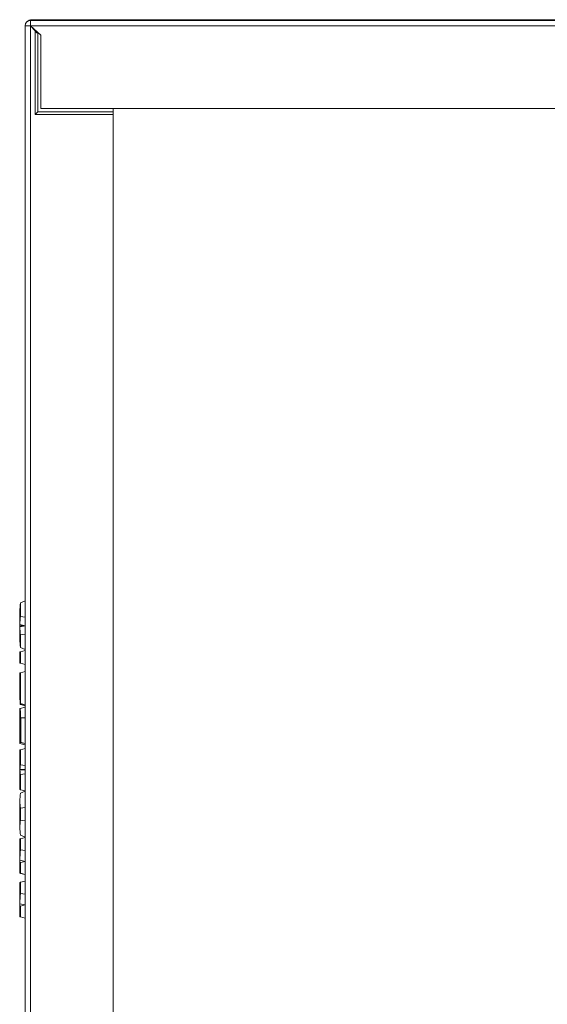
# Model space of a CAD drawing. Header units: millimetres. Extents: x 17747 to 112039, y -74980 to 446921.
# Tile 217 of 256: x 55040 to 55200, y 183009 to 183309. Entities that reach past the tile are written whole.
import ezdxf

# ---------------------------------------------------------------- set-up
doc = ezdxf.new("R2010")
doc.units = ezdxf.units.MM
doc.layers.add('UT_ZARIZENI - ZDROJ TEPLA', color=3, linetype='Continuous', lineweight=35)

msp = doc.modelspace()

# ---------------------------------------------------------------- linework, layer by layer
at = {"layer": 'UT_ZARIZENI - ZDROJ TEPLA', "lineweight": 13}
for p, q in [((55041.36, 183306.66), (55041.36, 182877.34)), ((55041.37, 182860.44), (55041.37, 183306.84)), ((55431.37, 183308.44), (55042.97, 183308.44)), ((55042.97, 183306.82), (55042.99, 183306.84)), ((55042.97, 183306.82), (55042.97, 182860.46)), ((55044.36, 183305.31), (55042.97, 183306.82)), ((55042.97, 183306.82), (55045.03, 183304.64)), ((55432.16, 183306.84), (55042.99, 183306.84)), ((55042.99, 183306.84), (55046.17, 183303.93)), ((55045.3, 183304.64), (55042.99, 183306.84)), ((55436.11, 183308.66), (55043.36, 183308.66)), ((55043.36, 183306.4), (55043.36, 183306.48)), ((55044.36, 183305.31), (55044.96, 183304.64)), ((55044.36, 183305.31), (55044.36, 183279.83)), ((55044.96, 183304.64), (55045.15, 183304.64)), ((55045.17, 183304.64), (55045.15, 183304.64)), ((55045.39, 183304.64), (55045.17, 183304.64)), ((55045.17, 183304.64), (55045.17, 183280.64)), ((55046.17, 183303.93), (55046.17, 183303.66)), ((55046.17, 183303.66), (55046.17, 183303.66)), ((55046.17, 183303.66), (55046.17, 183281.64)), ((55045.17, 183280.64), (55044.36, 183279.83)), ((55044.36, 183279.83), (55068.17, 183279.83)), ((55045.17, 183280.64), (55068.17, 183280.64)), ((55046.17, 183281.64), (55390.16, 183281.64)), ((55068.17, 183280.64), (55068.17, 183281.64)), ((55068.17, 183280.64), (55068.17, 183279.83)), ((55068.17, 182863.64), (55068.17, 183279.83)), ((55041.36, 183131.88), (55039.96, 183131.25)), ((55039.96, 183127.1), (55039.96, 183131.25)), ((55041.36, 183126.87), (55041.36, 183131.88)), ((55039.76, 183128.76), (55039.76, 183124.93)), ((55041.36, 183126.87), (55039.96, 183127.1)), ((55041.36, 183124.31), (55041.36, 183126.87)), ((55039.76, 183123.7), (55039.76, 183120.11)), ((55041.36, 183124.31), (55039.77, 183124.7)), ((55041.36, 183124.31), (55039.77, 183123.93)), ((55041.36, 183124.31), (55039.79, 183124.31)), ((55041.36, 183121.76), (55041.36, 183124.31)), ((55041.36, 183121.76), (55039.96, 183121.53)), ((55039.96, 183117.65), (55039.96, 183121.53)), ((55041.36, 183117.03), (55041.36, 183121.76)), ((55041.36, 183117.03), (55039.96, 183117.65)), ((55039.76, 183116.3), (55039.76, 183112.96)), ((55039.96, 183116.36), (55041.36, 183116.73)), ((55039.96, 183112.9), (55039.96, 183116.36)), ((55041.36, 183112.53), (55041.36, 183116.73)), ((55041.36, 183112.53), (55039.96, 183112.9)), ((55041.36, 183112.53), (55039.96, 183112.9)), ((55041.36, 183112.53), (55041.36, 183112.53)), ((55039.76, 183109.93), (55039.76, 183101.75)), ((55039.96, 183109.99), (55041.36, 183110.36)), ((55039.96, 183100.6), (55039.96, 183109.99)), ((55041.36, 183100.23), (55041.36, 183110.36)), ((55039.78, 183101.74), (55039.78, 183106.76)), ((55039.81, 183106.76), (55039.78, 183106.76)), ((55039.81, 183106.76), (55039.81, 183100.64)), ((55039.81, 183101.73), (55039.77, 183101.74)), ((55039.81, 183101.73), (55039.78, 183101.74)), ((55039.81, 183100.4), (55039.81, 183101.73)), ((55041.36, 183100.23), (55039.81, 183100.64)), ((55041.36, 183099.98), (55039.81, 183100.4)), ((55041.36, 183100.23), (55039.96, 183100.6)), ((55041.36, 183099.98), (55039.96, 183100.36)), ((55041.36, 183100.23), (55041.36, 183100.23)), ((55041.36, 183099.98), (55041.36, 183100.23)), ((55041.36, 183099.98), (55041.36, 183099.98)), ((55039.76, 183088.95), (55039.76, 183098.65)), ((55039.79, 183099.15), (55041.36, 183099.57)), ((55039.78, 183095.76), (55039.81, 183095.76)), ((55039.78, 183095.76), (55039.78, 183091.61)), ((55039.81, 183088.86), (55039.81, 183095.76)), ((55041.36, 183096.25), (55041.36, 183088.44)), ((55039.78, 183091.61), (55039.81, 183091.61)), ((55039.81, 183088.86), (55041.36, 183088.44)), ((55039.98, 183088.81), (55041.36, 183088.44)), ((55041.36, 183088.44), (55041.36, 183088.44)), ((55039.96, 183086.6), (55041.36, 183086.98)), ((55039.96, 183086.6), (55041.36, 183086.97)), ((55041.36, 183086.98), (55041.36, 183086.97)), ((55041.36, 183086.97), (55041.36, 183081.75)), ((55039.96, 183082.01), (55041.36, 183081.75)), ((55041.36, 183081.75), (55041.36, 183080.52)), ((55039.76, 183080.51), (55041.36, 183080.5)), ((55039.77, 183080.67), (55041.36, 183080.52)), ((55039.77, 183080.35), (55041.36, 183080.5)), ((55041.36, 183079.27), (55039.96, 183079.01)), ((55041.36, 183080.51), (55041.36, 183079.27)), ((55041.36, 183079.27), (55041.36, 183074.04)), ((55041.36, 183074.04), (55039.96, 183074.42)), ((55039.96, 183073.37), (55041.36, 183073.98)), ((55041.36, 183073.98), (55041.36, 183069)), ((55039.76, 183067.78), (55039.76, 183071.01)), ((55039.96, 183068.77), (55041.36, 183069)), ((55039.96, 183068.77), (55039.96, 183065.17)), ((55041.36, 183069), (55041.36, 183064.94)), ((55039.76, 183062.93), (55039.76, 183066.17)), ((55039.96, 183065.17), (55041.36, 183064.94)), ((55041.36, 183064.94), (55041.36, 183059.97)), ((55039.76, 183056.16), (55039.76, 183059.48)), ((55039.96, 183060.57), (55041.36, 183059.97)), ((55039.96, 183059.53), (55041.36, 183059.91)), ((55039.96, 183059.53), (55039.96, 183056.13)), ((55041.36, 183059.91), (55041.36, 183055.96)), ((55039.76, 183052.32), (55039.76, 183056.03)), ((55039.96, 183056.13), (55041.36, 183055.96)), ((55041.36, 183055.96), (55041.36, 183052.62)), ((55039.76, 183049.04), (55039.76, 183052.2)), ((55039.77, 183052.95), (55041.36, 183052.62)), ((55039.96, 183052.25), (55041.36, 183052.62)), ((55039.96, 183052.25), (55039.96, 183048.99)), ((55041.36, 183052.62), (55041.36, 183048.62)), ((55041.36, 183048.62), (55039.96, 183048.99)), ((55039.96, 183048.98), (55041.36, 183048.61)), ((55039.76, 183042.89), (55039.76, 183046.21)), ((55039.96, 183046.27), (55041.36, 183046.64)), ((55039.96, 183046.27), (55039.96, 183042.86)), ((55041.36, 183048.62), (55041.36, 183048.61)), ((55041.36, 183046.64), (55041.36, 183042.69)), ((55039.76, 183039.05), (55039.76, 183042.77)), ((55039.96, 183042.86), (55041.36, 183042.69)), ((55041.36, 183042.69), (55041.36, 183039.36)), ((55039.76, 183035.77), (55039.76, 183038.93)), ((55039.77, 183039.68), (55041.36, 183039.36)), ((55039.96, 183038.98), (55041.36, 183039.36)), ((55039.96, 183038.98), (55039.96, 183035.72)), ((55041.36, 183039.36), (55041.36, 183035.35)), ((55041.36, 183035.35), (55039.96, 183035.72)), ((55039.96, 183035.71), (55041.36, 183035.34)), ((55041.36, 183035.35), (55041.36, 183035.34))]:
    msp.add_line(p, q, dxfattribs=at)
for centre, radius, start, end in [((55043.36, 183306.66), 2, 177.4374, 180), ((55042.97, 183306.84), 1.6, 90, 180), ((55043.36, 183306.66), 2, 90, 134.5564)]:
    msp.add_arc(centre, radius, start, end, dxfattribs=at)
for centre, major_axis, ratio, start_param, end_param in [((55091.76, 183144.56), (51.05, 20.78), 0.475285, 2.862893, 2.950466), ((55091.76, 183109.42), (-51.29, 19.51), 0.440031, 0.07828, 0.175003), ((55091.76, 183139.21), (-51.29, -19.5), 0.439641, 6.108511, 6.205167), ((55091.76, 183139.21), (-51.29, -19.5), 0.439649, 6.098859, 6.108516), ((55091.76, 183104.36), (51.09, -20.57), 0.469738, 3.328471, 3.41604), ((55091.76, 183130.24), (-52, -13.93), 0.000016, 6.195613, 6.283182), ((55091.76, 183099.02), (52, -13.93), 0.000016, 3.054031, 3.22915), ((55091.76, 183123.87), (-52, -13.93), 0.000016, 6.195617, 6.283182), ((55091.37, 183102.25), (-51.61, 4.51), 0.000016, 6.239105, 6.260509), ((55088.28, 183088.75), (-48.52, 13), 0.000016, 6.259805, 6.300099), ((55088.3, 183087.65), (-48.54, 13), 0.000014, 6.192556, 6.237729), ((55088.3, 183087.41), (-48.54, 13), 0.000018, 0.041686, 0.090632), ((55091.76, 145426.75), (-13.46, 108852.62), 0.000461, 1.217428, 1.217501), ((55091.76, 183074.94), (-52, 13.93), 0.000016, 6.191694, 6.239452), ((55039.76, 183083.6), (0.01, -3.09), 0.000188, 0.102954, 0.135944), ((55091.76, 183086.62), (-51.21, -19.94), 0.452697, 6.021143, 6.196259), ((55091.76, 182069.9), (-4.53, 13048.47), 0.00397, 1.494267, 1.494347), ((55091.76, 183047.32), (-51.21, 19.94), 0.452717, 0.086937, 0.262056), ((55091.76, 183073.41), (52, 13.93), 0.000016, 3.054038, 3.141588), ((55091.76, 183042.22), (-52, 13.93), 0.000016, 6.274698, 6.291678), ((55091.76, 183033.95), (-45.65, 37.46), 0.664779, 0.411879, 0.484901), ((55091.76, 183066.13), (-52, -13.93), 0.000016, 6.195631, 6.283181), ((55091.76, 183035.32), (-52, 13.72), 0.000664, 6.195811, 6.370936), ((55091.76, 183060.15), (52, 13.93), 0.000016, 3.054038, 3.141588), ((55091.76, 183028.95), (-52, 13.93), 0.000016, 6.274698, 6.291678), ((55091.76, 183020.68), (-45.65, 37.46), 0.664779, 0.411879, 0.484901), ((55091.76, 183052.86), (-52, -13.93), 0.000016, 6.195631, 6.283181), ((55091.76, 183022.05), (-52, 13.72), 0.000664, 6.195811, 6.370936)]:
    msp.add_ellipse(centre, major_axis=major_axis, ratio=ratio, start_param=start_param, end_param=end_param, dxfattribs=at)
for points in [[(55041.36, 183306.66), (55041.36, 183306.66), (55041.36, 183306.66), (55041.37, 183306.66)], [(55043.14, 183306.64), (55043.16, 183306.64), (55043.18, 183306.64), (55043.2, 183306.64)], [(55043.36, 183308.66), (55043.37, 183308.66), (55043.37, 183308.58), (55043.37, 183308.44)], [(55039.98, 183096.25), (55040.44, 183096.25), (55040.9, 183096.25), (55041.36, 183096.25)], [(55041.36, 183088.06), (55040.84, 183088.2), (55040.31, 183088.34), (55039.79, 183088.49)], [(55041.36, 183088.44), (55041.36, 183088.2), (55041.36, 183088.06), (55041.36, 183088.06)], [(55039.76, 183083.67), (55039.76, 183084.63), (55039.76, 183085.59), (55039.76, 183086.55)], [(55039.77, 183083.66), (55039.77, 183083.66), (55039.76, 183083.67), (55039.76, 183083.67)], [(55039.76, 183080.52), (55039.76, 183081.49), (55039.76, 183082.46), (55039.76, 183083.43)], [(55039.76, 183080.51), (55039.76, 183080.51), (55039.76, 183080.51), (55039.76, 183080.51)], [(55039.77, 183080.35), (55039.76, 183080.43), (55039.76, 183080.48), (55039.76, 183080.51)], [(55039.76, 183077.59), (55039.76, 183078.56), (55039.76, 183079.53), (55039.76, 183080.5)], [(55039.77, 183077.36), (55039.76, 183077.36), (55039.76, 183077.36), (55039.77, 183077.36)], [(55039.76, 183074.48), (55039.76, 183075.44), (55039.76, 183076.4), (55039.76, 183077.36)], [(55039.76, 183074.48), (55039.76, 183074.48), (55039.83, 183074.46), (55039.96, 183074.42)], [(55039.76, 183067.78), (55039.76, 183067.78), (55039.76, 183067.78), (55039.76, 183067.78)], [(55039.76, 183066.17), (55039.76, 183066.17), (55039.76, 183066.17), (55039.76, 183066.17)]]:
    msp.add_open_spline(points, degree=3, dxfattribs=at)
for points, knots in [([(55042.97, 183306.82), (55042.76, 183306.82), (55042.55, 183306.83), (55042.16, 183306.83), (55041.98, 183306.83), (55041.69, 183306.83), (55041.57, 183306.84), (55041.41, 183306.84), (55041.37, 183306.84), (55041.37, 183306.84)], [0, 0, 0, 0, 0.25, 0.25, 0.5, 0.5, 0.75, 0.75, 1, 1, 1, 1]), ([(55042.99, 183306.84), (55042.98, 183307.05), (55042.98, 183307.26), (55042.98, 183307.65), (55042.98, 183307.83), (55042.97, 183308.12), (55042.97, 183308.24), (55042.97, 183308.4), (55042.97, 183308.44), (55042.97, 183308.44)], [0, 0, 0, 0, 0.25, 0.25, 0.5, 0.5, 0.75, 0.75, 1, 1, 1, 1]), ([(55039.79, 183124.31), (55039.78, 183124.32), (55039.78, 183124.35), (55039.77, 183124.52), (55039.77, 183124.61), (55039.77, 183124.7)], [-0.12476, -0.12476, -0.12476, -0.12476, -0.0586582, -0.0586582, 0, 0, 0, 0]), ([(55039.77, 183124.18), (55039.77, 183124.22), (55039.78, 183124.25), (55039.78, 183124.3), (55039.78, 183124.31), (55039.79, 183124.31)], [-0.06129339, -0.06129339, -0.06129339, -0.06129339, -0.03066909, -0.03066909, -0.00000236, -0.00000236, -0.00000236, -0.00000236]), ([(55041.36, 183124.31), (55041.36, 183124.31), (55041.36, 183124.31), (55041.36, 183124.31), (55041.36, 183124.31), (55041.36, 183124.31), (55041.36, 183124.31), (55041.36, 183124.31), (55041.35, 183124.31), (55041.34, 183124.31), (55041.34, 183124.31), (55041.33, 183124.31), (55041.32, 183124.31), (55041.31, 183124.31), (55041.29, 183124.31), (55041.13, 183124.29), (55040.61, 183124.25), (55040.32, 183124.22), (55040.04, 183124.2), (55039.77, 183124.18)], [-0.1065411, -0.1065411, -0.1065411, -0.1065411, -0.1065408, -0.1065408, -0.1065264, -0.1065264, -0.1064712, -0.1064712, -0.106235, -0.106235, -0.1056836, -0.1056836, -0.1050706, -0.1050706, -0.1038616, -0.1038616, -0.0870508, -0.0870508, 0, 0, 0, 0]), ([(55039.76, 183098.65), (55039.76, 183098.77), (55039.76, 183098.93), (55039.77, 183099.11), (55039.78, 183099.15), (55039.79, 183099.15)], [0, 0, 0, 0, 0.0614769, 0.0614769, 0.1063916, 0.1063916, 0.1063916, 0.1063916]), ([(55039.79, 183099.15), (55039.8, 183099.15), (55039.81, 183099.13), (55039.83, 183099.05), (55039.84, 183098.99), (55039.88, 183098.74), (55039.9, 183098.53), (55039.93, 183098.15), (55039.94, 183097.88), (55039.96, 183097.39), (55039.97, 183097.17), (55039.98, 183096.72), (55039.98, 183096.47), (55039.98, 183096.25)], [0, 0, 0, 0, 0.0701875, 0.0701875, 0.1404766, 0.1404766, 0.2600105, 0.2600105, 0.4278865, 0.4278865, 0.5524125, 0.5524125, 0.6717828, 0.6717828, 0.6717828, 0.6717828]), ([(55041.36, 183099.57), (55041.36, 183099.57), (55041.36, 183099.54), (55041.36, 183099.39), (55041.36, 183099.1), (55041.36, 183098.52), (55041.36, 183097.73), (55041.36, 183097.01), (55041.36, 183096.58), (55041.36, 183096.36), (55041.36, 183096.25)], [0, 0, 0, 0, 0.126507, 0.252937, 0.376951, 0.500445, 0.748548, 0.87531, 0.938129, 1, 1, 1, 1]), ([(55039.81, 183095.76), (55039.81, 183095.77), (55039.81, 183095.86), (55039.81, 183096.04), (55039.81, 183096.1), (55039.81, 183096.19), (55039.81, 183096.24), (55039.8, 183096.31), (55039.8, 183096.34), (55039.8, 183096.39), (55039.8, 183096.41), (55039.79, 183096.41), (55039.79, 183096.39), (55039.78, 183096.34), (55039.78, 183096.3), (55039.78, 183096.23), (55039.78, 183096.18), (55039.78, 183096.09), (55039.78, 183096.03), (55039.78, 183095.86), (55039.78, 183095.79), (55039.78, 183095.76)], [0.00000149, 0.00000149, 0.00000149, 0.00000149, 0.00278974, 0.00278974, 0.00494138, 0.00494138, 0.00713837, 0.00713837, 0.00860364, 0.00860364, 0.00999296, 0.00999296, 0.01140089, 0.01140089, 0.01289168, 0.01289168, 0.01504914, 0.01504914, 0.01670823, 0.01670823, 0.01852045, 0.01852045, 0.01852045, 0.01852045]), ([(55039.78, 183091.61), (55039.78, 183091.21), (55039.77, 183090.65), (55039.77, 183089.83), (55039.77, 183089.62), (55039.76, 183089.28), (55039.76, 183089.1), (55039.76, 183088.95)], [0, 0, 0, 0, 0.1217123, 0.1217123, 0.1947758, 0.1947758, 0.2993887, 0.2993887, 0.2993887, 0.2993887]), ([(55039.76, 183088.95), (55039.76, 183088.79), (55039.76, 183088.67), (55039.77, 183088.52), (55039.78, 183088.49), (55039.79, 183088.49)], [0, 0, 0, 0, 0.0846891, 0.0846891, 0.1655534, 0.1655534, 0.1655534, 0.1655534]), ([(55039.96, 183086.6), (55039.83, 183086.57), (55039.76, 183086.55), (55039.76, 183086.55), (55039.83, 183086.56), (55039.96, 183086.6)], [-0.9113183, -0.9113183, -0.9113183, -0.9113183, -0.4556515, -0.4556515, -0.0000012, -0.0000012, -0.0000012, -0.0000012]), ([(55039.96, 183086.6), (55039.96, 183085.84), (55039.96, 183085.19), (55039.96, 183083.43), (55039.96, 183082.79), (55039.96, 183082.01)], [-0.4660271, -0.4660271, -0.4660271, -0.4660271, -0.2320183, -0.2320183, -0.000001, -0.000001, -0.000001, -0.000001]), ([(55039.77, 183083.66), (55039.77, 183083.66), (55039.77, 183083.63), (55039.76, 183083.55), (55039.76, 183083.49), (55039.76, 183083.43)], [-0.2902396, -0.2902396, -0.2902396, -0.2902396, -0.2421689, -0.2421689, -0.1757269, -0.1757269, -0.1757269, -0.1757269]), ([(55039.96, 183082.01), (55039.91, 183081.8), (55039.86, 183081.58), (55039.8, 183081.13), (55039.78, 183080.9), (55039.77, 183080.67)], [-0.400802, -0.400802, -0.400802, -0.400802, -0.2005736, -0.2005736, -0.0000166, -0.0000166, -0.0000166, -0.0000166]), ([(55039.76, 183080.53), (55039.76, 183080.54), (55039.76, 183080.55), (55039.76, 183080.57), (55039.76, 183080.6), (55039.77, 183080.63), (55039.77, 183080.67)], [0, 0, 0, 0, 0.3742506, 0.3742506, 0.3742506, 0.9999964, 0.9999964, 0.9999964, 0.9999964]), ([(55039.96, 183079.01), (55039.91, 183079.22), (55039.86, 183079.45), (55039.8, 183079.89), (55039.78, 183080.12), (55039.77, 183080.35)], [-0.4011799, -0.4011799, -0.4011799, -0.4011799, -0.2009128, -0.2009128, -0.0003251, -0.0003251, -0.0003251, -0.0003251]), ([(55039.96, 183074.42), (55039.96, 183075.19), (55039.96, 183075.94), (55039.96, 183077.48), (55039.96, 183078.24), (55039.96, 183079.01)], [-0.4614849, -0.4614849, -0.4614849, -0.4614849, -0.23075, -0.23075, -0.0000011, -0.0000011, -0.0000011, -0.0000011]), ([(55039.76, 183077.59), (55039.76, 183077.48), (55039.76, 183077.37), (55039.77, 183077.36), (55039.77, 183077.36), (55039.77, 183077.36)], [0.1756861, 0.1756861, 0.1756861, 0.1756861, 0.2994706, 0.2994706, 0.3062096, 0.3062096, 0.3062096, 0.3062096]), ([(55039.8, 183066.97), (55039.79, 183066.99), (55039.78, 183067.09), (55039.77, 183067.47), (55039.76, 183067.62), (55039.76, 183067.78)], [0.0000009, 0.0000009, 0.0000009, 0.0000009, 0.081855, 0.081855, 0.1331687, 0.1331687, 0.1331687, 0.1331687]), ([(55039.76, 183066.17), (55039.76, 183066.33), (55039.77, 183066.48), (55039.77, 183066.66), (55039.77, 183066.7), (55039.78, 183066.83), (55039.78, 183066.87), (55039.79, 183066.94), (55039.79, 183066.97), (55039.8, 183066.97)], [0.000001, 0.000001, 0.000001, 0.000001, 0.1078823, 0.1078823, 0.1399106, 0.1399106, 0.2260149, 0.2260149, 0.3433288, 0.3433288, 0.3433288, 0.3433288]), ([(55039.76, 183056.15), (55039.76, 183056.15), (55039.76, 183056.14), (55039.76, 183056.11), (55039.76, 183056.08), (55039.76, 183056.03)], [-0.0727436, -0.0727436, -0.0727436, -0.0727436, -0.02963979, -0.02963979, -0.00000692, -0.00000692, -0.00000692, -0.00000692]), ([(55039.76, 183052.32), (55039.76, 183052.36), (55039.76, 183052.4), (55039.77, 183052.74), (55039.77, 183052.84), (55039.77, 183052.95)], [-0.154109, -0.154109, -0.154109, -0.154109, -0.0491904, -0.0491904, 0, 0, 0, 0]), ([(55039.76, 183052.2), (55039.76, 183052.2), (55039.76, 183052.21), (55039.76, 183052.25), (55039.76, 183052.28), (55039.76, 183052.32)], [-0.04632898, -0.04632898, -0.04632898, -0.04632898, -0.02329044, -0.02329044, -0.00000161, -0.00000161, -0.00000161, -0.00000161]), ([(55039.76, 183042.89), (55039.76, 183042.88), (55039.76, 183042.87), (55039.76, 183042.84), (55039.76, 183042.81), (55039.76, 183042.77)], [-0.0727436, -0.0727436, -0.0727436, -0.0727436, -0.02963979, -0.02963979, -0.00000692, -0.00000692, -0.00000692, -0.00000692]), ([(55039.76, 183039.05), (55039.76, 183039.1), (55039.76, 183039.13), (55039.77, 183039.47), (55039.77, 183039.57), (55039.77, 183039.68)], [-0.1541091, -0.1541091, -0.1541091, -0.1541091, -0.0491904, -0.0491904, 0, 0, 0, 0]), ([(55039.76, 183038.93), (55039.76, 183038.93), (55039.76, 183038.94), (55039.76, 183038.98), (55039.76, 183039.01), (55039.76, 183039.05)], [-0.04632898, -0.04632898, -0.04632898, -0.04632898, -0.02329044, -0.02329044, -0.00000161, -0.00000161, -0.00000161, -0.00000161])]:
    msp.add_open_spline(points, degree=3, knots=knots, dxfattribs=at)

doc.saveas('drawing.dxf')
